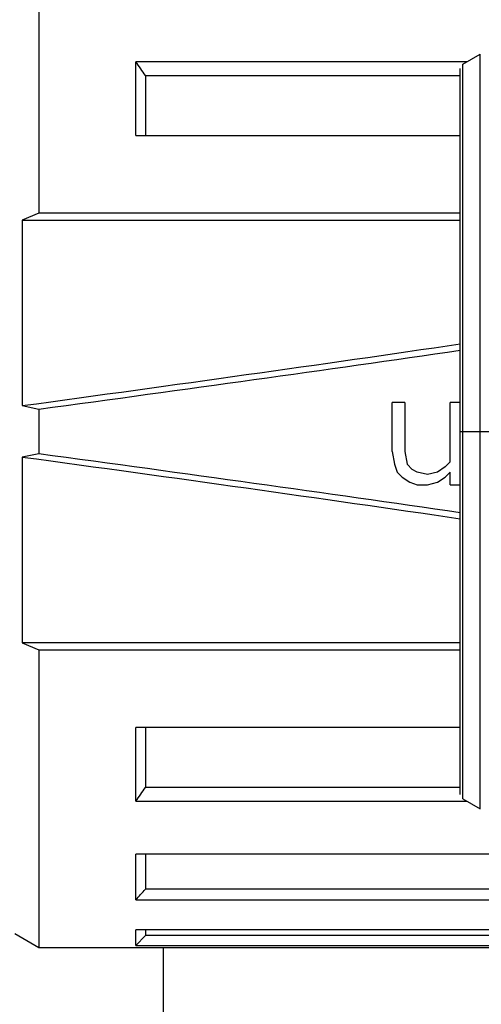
# Model space of a CAD drawing. Header units: millimetres. Extents: x 0 to 2550, y 0 to 1188.
# Tile 187 of 221: x 1420.84 to 1424.65, y 592.2 to 600.33. Entities that reach past the tile are written whole.
import ezdxf

# ---------------------------------------------------------------- set-up
doc = ezdxf.new("R2010")
doc.units = ezdxf.units.MM
doc.header["$LTSCALE"] = 46.255
doc.layers.get('0').update_dxf_attribs({"linetype": 'CONTINUOUS'})
for name, color, linetype in [('1613603_PBL7', 7, 'CONTINUOUS'), ('M2000801_PBL10', 7, 'CONTINUOUS'), ('R2538000302_HARNESS_PBL13', 7, 'CONTINUOUS')]:
    doc.layers.add(name, color=color, linetype=linetype)

# ---------------------------------------------------------------- blocks, each defined once
blk = doc.blocks.new('DDDD')
at = {"layer": '1613603_PBL7', "color": 7}
for p, q in [((1937.669, 3242.775), (1937.669, 3236.628)), ((1939.669, 3238.232), (1939.669, 3239.753)), ((1946.504, 3239.753), (1939.669, 3239.753)), ((1939.869, 3239.471), (1939.869, 3238.232)), ((1939.869, 3239.471), (1946.369, 3239.471)), ((1939.669, 3238.232), (1946.369, 3238.232)), ((1937.669, 3236.628), (1937.323, 3236.486)), ((1946.369, 3236.628), (1937.669, 3236.628)), ((1937.323, 3236.486), (1937.323, 3232.659)), ((1937.323, 3236.486), (1946.369, 3236.486)), ((1937.323, 3232.659), (1937.669, 3232.587)), ((1944.961, 3231.715), (1944.961, 3232.725)), ((1945.221, 3232.725), (1944.961, 3232.725)), ((1945.221, 3232.725), (1945.221, 3231.715)), ((1946.159, 3231.502), (1946.159, 3232.725)), ((1946.369, 3232.725), (1946.159, 3232.725)), ((1937.669, 3232.587), (1937.669, 3231.664)), ((1937.669, 3231.664), (1937.323, 3231.592)), ((1944.961, 3231.715), (1945.013, 3231.449)), ((1945.221, 3231.715), (1945.273, 3231.449)), ((1937.323, 3231.592), (1937.323, 3227.764)), ((1945.013, 3231.449), (1945.065, 3231.289)), ((1945.377, 3231.342), (1945.273, 3231.449)), ((1946.159, 3231.502), (1946.055, 3231.395)), ((1945.065, 3231.289), (1945.169, 3231.183)), ((1945.482, 3231.289), (1945.377, 3231.342)), ((1945.69, 3231.236), (1945.482, 3231.289)), ((1945.898, 3231.289), (1945.69, 3231.236)), ((1946.055, 3231.395), (1945.898, 3231.289)), ((1946.159, 3231.289), (1946.055, 3231.183)), ((1946.159, 3231.023), (1946.159, 3231.289)), ((1945.169, 3231.183), (1945.325, 3231.076)), ((1945.325, 3231.076), (1945.482, 3231.023)), ((1945.482, 3231.023), (1945.69, 3231.023)), ((1945.69, 3231.023), (1945.898, 3231.076)), ((1945.898, 3231.076), (1946.055, 3231.183)), ((1946.159, 3231.023), (1946.369, 3231.023)), ((1946.369, 3227.764), (1937.323, 3227.764)), ((1937.323, 3227.764), (1937.669, 3227.622)), ((1937.669, 3227.622), (1937.669, 3221.475)), ((1937.669, 3227.622), (1946.369, 3227.622)), ((1939.669, 3224.497), (1939.669, 3226.018)), ((1946.369, 3226.018), (1939.669, 3226.018)), ((1939.869, 3226.018), (1939.869, 3224.779)), ((1946.369, 3224.779), (1939.869, 3224.779)), ((1939.669, 3224.497), (1946.504, 3224.497)), ((1939.669, 3222.459), (1939.669, 3223.403)), ((1956.319, 3223.403), (1939.669, 3223.403)), ((1939.869, 3223.403), (1939.869, 3222.68)), ((1956.519, 3222.68), (1939.869, 3222.68)), ((1939.669, 3222.459), (1956.319, 3222.459)), ((1937.169, 3221.764), (1937.669, 3221.475)), ((1939.669, 3221.516), (1939.669, 3221.839)), ((1956.319, 3221.839), (1939.669, 3221.839)), ((1939.869, 3221.721), (1939.669, 3221.516)), ((1939.869, 3221.839), (1939.869, 3221.721)), ((1956.519, 3221.721), (1939.869, 3221.721)), ((1937.669, 3221.475), (1956.319, 3221.475)), ((1939.669, 3221.516), (1956.319, 3221.516))]:
    blk.add_line(p, q, dxfattribs=at)
for centre, radius, start, end in [((1907.816, 3216.936), 39.182, 35.1093, 35.6146), ((1907.816, 3247.314), 39.182, 324.3854, 324.8907), ((1832.889, 3319.373), 144.202, 317.77293, 317.8913)]:
    blk.add_arc(centre, radius, start, end, dxfattribs=at)
for major_axis, start_param, end_param in [((91.705, 9.079), -1.001685, -0.878977), ((93.46, 9.253), -1.009412, -0.894611), ((93.46, -9.253), 0.894611, 1.009412), ((91.705, -9.079), 0.878977, 1.001685)]:
    blk.add_ellipse((1887.473, 3232.125), major_axis=major_axis, ratio=0.056424, start_param=start_param, end_param=end_param, dxfattribs=at)
at = {"layer": 'M2000801_PBL10', "color": 2}
blk.add_line((1940.232, 3221.475), (1940.232, 3212.14), dxfattribs=at)
at = {"layer": 'R2538000302_HARNESS_PBL13', "color": 7}
for p, q in [((1946.419, 3239.704), (1946.779, 3239.912)), ((1946.369, 3224.633), (1946.369, 3239.618)), ((1946.419, 3224.546), (1946.779, 3224.339))]:
    blk.add_line(p, q, dxfattribs=at)
at = {"layer": 'R2538000302_HARNESS_PBL13', "color": 2}
for p, q in [((1946.779, 3224.339), (1946.779, 3239.912)), ((1946.419, 3224.546), (1946.419, 3239.704)), ((1946.369, 3232.125), (1949.569, 3232.125))]:
    blk.add_line(p, q, dxfattribs=at)

msp = doc.modelspace()

# ---------------------------------------------------------------- block references
at = {"xscale": 0.4, "yscale": 0.4, "zscale": 0.4}
msp.add_blockref('DDDD', (645.9319, -695.924), dxfattribs=at)

doc.saveas('drawing.dxf')
